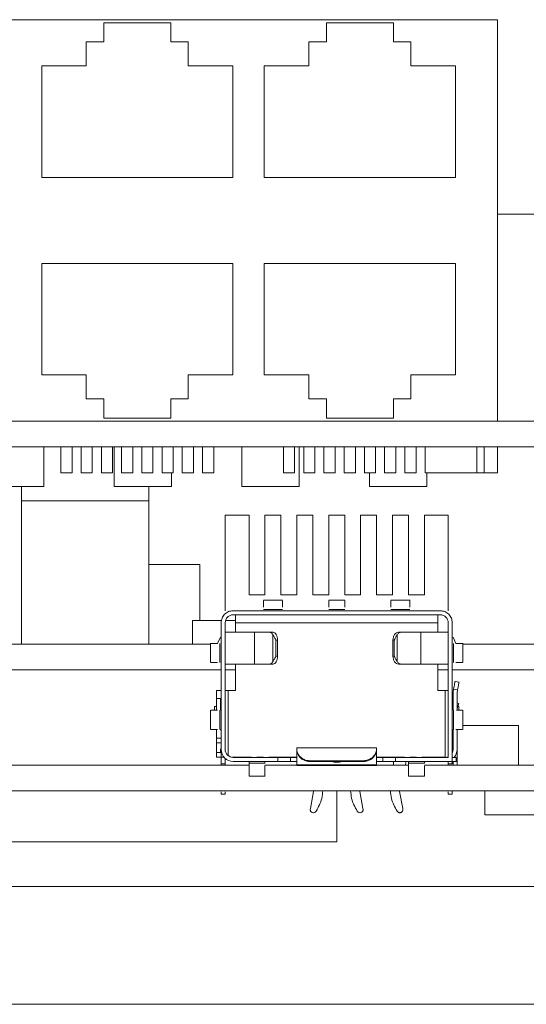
# Model space of a CAD drawing. Header units: millimetres. Extents: x -627 to -39, y 19 to 517.
# Tile 20 of 46: x -408 to -376, y 327 to 389. Entities that reach past the tile are written whole.
import ezdxf

# ---------------------------------------------------------------- set-up
doc = ezdxf.new("R2010")
doc.units = ezdxf.units.MM
doc.layers.get('0').update_dxf_attribs({"lineweight": 20})

msp = doc.modelspace()

# ---------------------------------------------------------------- linework, layer by layer
at = {"color": 7, "linetype": 'Continuous', "lineweight": 15}
for p, q in [((-436.923, 389.044), (-377.723, 389.044)), ((-398.238, 388.844), (-402.438, 388.844)), ((-402.438, 388.844), (-402.438, 387.644)), ((-398.238, 387.644), (-398.238, 388.844)), ((-384.268, 388.844), (-388.468, 388.844)), ((-388.468, 388.844), (-388.468, 387.644)), ((-384.268, 387.644), (-384.268, 388.844)), ((-377.723, 389.044), (-377.723, 363.844)), ((-402.438, 387.644), (-403.538, 387.644)), ((-403.538, 387.644), (-403.538, 386.144)), ((-397.138, 387.644), (-398.238, 387.644)), ((-397.138, 386.144), (-397.138, 387.644)), ((-388.468, 387.644), (-389.568, 387.644)), ((-389.568, 387.644), (-389.568, 386.144)), ((-383.168, 387.644), (-384.268, 387.644)), ((-383.168, 386.144), (-383.168, 387.644)), ((-403.538, 386.144), (-406.338, 386.144)), ((-406.338, 386.144), (-406.338, 379.144)), ((-394.338, 386.144), (-397.138, 386.144)), ((-394.338, 379.144), (-394.338, 386.144)), ((-389.568, 386.144), (-392.368, 386.144)), ((-392.368, 386.144), (-392.368, 379.144)), ((-380.368, 386.144), (-383.168, 386.144)), ((-380.368, 379.144), (-380.368, 386.144)), ((-406.338, 379.144), (-394.338, 379.144)), ((-392.368, 379.144), (-380.368, 379.144)), ((-377.723, 376.844), (-375.173, 376.844)), ((-394.338, 373.744), (-406.338, 373.744)), ((-406.338, 373.744), (-406.338, 366.744)), ((-394.338, 366.744), (-394.338, 373.744)), ((-380.368, 373.744), (-392.368, 373.744)), ((-392.368, 373.744), (-392.368, 366.744)), ((-380.368, 366.744), (-380.368, 373.744)), ((-406.338, 366.744), (-403.538, 366.744)), ((-403.538, 366.744), (-403.538, 365.244)), ((-397.138, 365.244), (-397.138, 366.744)), ((-397.138, 366.744), (-394.338, 366.744)), ((-392.368, 366.744), (-389.568, 366.744)), ((-389.568, 366.744), (-389.568, 365.244)), ((-383.168, 365.244), (-383.168, 366.744)), ((-383.168, 366.744), (-380.368, 366.744)), ((-403.538, 365.244), (-402.438, 365.244)), ((-402.438, 365.244), (-402.438, 364.044)), ((-398.238, 364.044), (-398.238, 365.244)), ((-398.238, 365.244), (-397.138, 365.244)), ((-389.568, 365.244), (-388.468, 365.244)), ((-388.468, 365.244), (-388.468, 364.044)), ((-384.268, 364.044), (-384.268, 365.244)), ((-384.268, 365.244), (-383.168, 365.244)), ((-402.438, 364.044), (-398.238, 364.044)), ((-388.468, 364.044), (-384.268, 364.044)), ((-436.923, 363.844), (-377.723, 363.844)), ((-377.723, 363.844), (-365.548, 363.844)), ((-505.823, 362.244), (-322.823, 362.244)), ((-406.198, 359.744), (-406.198, 362.244)), ((-405.133, 362.244), (-405.133, 360.594)), ((-404.433, 360.594), (-404.433, 362.244)), ((-403.863, 362.244), (-403.863, 360.594)), ((-403.163, 360.594), (-403.163, 362.244)), ((-402.593, 362.244), (-402.593, 360.594)), ((-401.893, 360.594), (-401.893, 362.244)), ((-401.788, 359.744), (-401.788, 362.244)), ((-401.323, 362.244), (-401.323, 360.594)), ((-400.623, 360.594), (-400.623, 362.244)), ((-400.053, 362.244), (-400.053, 360.594)), ((-399.353, 360.594), (-399.353, 362.244)), ((-398.783, 362.244), (-398.783, 360.594)), ((-398.083, 360.594), (-398.083, 362.244)), ((-397.513, 362.244), (-397.513, 360.594)), ((-396.813, 360.594), (-396.813, 362.244)), ((-396.243, 362.244), (-396.243, 360.594)), ((-395.543, 360.594), (-395.543, 362.244)), ((-393.778, 359.744), (-393.778, 362.244)), ((-391.163, 362.244), (-391.163, 360.594)), ((-390.463, 360.594), (-390.463, 362.244)), ((-390.178, 359.744), (-390.178, 362.244)), ((-389.893, 362.244), (-389.893, 360.594)), ((-389.193, 360.594), (-389.193, 362.244)), ((-388.623, 362.244), (-388.623, 360.594)), ((-387.923, 360.594), (-387.923, 362.244)), ((-387.353, 362.244), (-387.353, 360.594)), ((-386.653, 360.594), (-386.653, 362.244)), ((-386.083, 362.244), (-386.083, 360.594)), ((-385.383, 360.594), (-385.383, 362.244)), ((-384.813, 362.244), (-384.813, 360.594)), ((-384.113, 360.594), (-384.113, 362.244)), ((-383.543, 362.244), (-383.543, 360.594)), ((-382.843, 360.594), (-382.843, 362.244)), ((-382.278, 362.244), (-382.278, 360.594)), ((-379.028, 360.594), (-379.028, 362.244)), ((-378.563, 362.244), (-378.563, 360.594)), ((-377.723, 360.594), (-377.723, 362.244)), ((-404.433, 360.594), (-405.133, 360.594)), ((-403.163, 360.594), (-403.863, 360.594)), ((-401.893, 360.594), (-402.593, 360.594)), ((-400.623, 360.594), (-401.323, 360.594)), ((-399.353, 360.594), (-400.053, 360.594)), ((-398.083, 360.594), (-398.783, 360.594)), ((-398.188, 359.744), (-398.188, 360.594)), ((-396.813, 360.594), (-397.513, 360.594)), ((-395.543, 360.594), (-396.243, 360.594)), ((-390.463, 360.594), (-391.163, 360.594)), ((-389.193, 360.594), (-389.893, 360.594)), ((-387.923, 360.594), (-388.623, 360.594)), ((-386.653, 360.594), (-387.353, 360.594)), ((-385.383, 360.594), (-386.083, 360.594)), ((-385.768, 359.744), (-385.768, 360.594)), ((-384.113, 360.594), (-384.813, 360.594)), ((-382.843, 360.594), (-383.543, 360.594)), ((-379.028, 360.594), (-382.278, 360.594)), ((-382.168, 359.744), (-382.168, 360.594)), ((-378.563, 360.594), (-379.028, 360.594)), ((-377.723, 360.594), (-378.563, 360.594)), ((-406.198, 359.744), (-409.798, 359.744)), ((-407.613, 358.844), (-407.613, 359.744)), ((-398.188, 359.744), (-401.788, 359.744)), ((-399.613, 359.744), (-399.613, 358.844)), ((-390.178, 359.744), (-393.778, 359.744)), ((-382.168, 359.744), (-385.768, 359.744)), ((-407.613, 358.844), (-407.613, 349.844)), ((-399.613, 358.844), (-407.613, 358.844)), ((-399.613, 358.844), (-399.613, 349.844)), ((-394.823, 357.948), (-393.323, 357.948)), ((-394.823, 351.948), (-394.823, 357.948)), ((-393.323, 357.948), (-393.323, 352.948)), ((-392.323, 357.948), (-391.323, 357.948)), ((-392.323, 352.948), (-392.323, 357.948)), ((-391.323, 357.948), (-391.323, 352.948)), ((-390.323, 357.948), (-389.323, 357.948)), ((-390.323, 352.948), (-390.323, 357.948)), ((-389.323, 357.948), (-389.323, 352.948)), ((-388.323, 352.948), (-388.323, 357.948)), ((-388.323, 357.948), (-387.323, 357.948)), ((-387.323, 357.948), (-387.323, 352.948)), ((-386.323, 357.948), (-385.323, 357.948)), ((-386.323, 352.948), (-386.323, 357.948)), ((-385.323, 357.948), (-385.323, 352.948)), ((-384.323, 357.948), (-383.323, 357.948)), ((-384.323, 352.948), (-384.323, 357.948)), ((-383.323, 357.948), (-383.323, 352.948)), ((-382.323, 357.948), (-380.823, 357.948)), ((-382.323, 352.948), (-382.323, 357.948)), ((-380.823, 357.948), (-380.823, 351.948)), ((-399.613, 354.844), (-396.423, 354.844)), ((-396.423, 354.844), (-396.423, 351.344)), ((-393.323, 352.948), (-392.323, 352.948)), ((-391.323, 352.948), (-390.323, 352.948)), ((-389.323, 352.948), (-388.323, 352.948)), ((-387.323, 352.948), (-386.323, 352.948)), ((-385.323, 352.948), (-384.323, 352.948)), ((-383.323, 352.948), (-382.323, 352.948)), ((-391.219, 352.618), (-392.425, 352.618)), ((-387.319, 352.618), (-388.325, 352.618)), ((-383.219, 352.618), (-384.425, 352.618)), ((-381.323, 351.948), (-394.323, 351.948)), ((-394.323, 351.694), (-381.323, 351.694)), ((-391.223, 352.028), (-392.423, 352.028)), ((-387.323, 352.028), (-388.323, 352.028)), ((-383.223, 352.028), (-384.423, 352.028)), ((-396.875, 351.344), (-396.875, 349.844)), ((-396.875, 351.344), (-395.048, 351.344)), ((-395.077, 351.194), (-395.077, 343.244)), ((-394.823, 343.244), (-394.823, 351.194)), ((-394.794, 351.344), (-394.173, 351.344)), ((-394.173, 351.198), (-381.473, 351.198)), ((-394.173, 351.198), (-394.173, 350.598)), ((-381.473, 350.598), (-381.473, 351.198)), ((-380.823, 351.194), (-380.823, 342.744)), ((-380.569, 342.49), (-380.569, 351.194)), ((-392.974, 348.598), (-392.974, 350.598)), ((-392.026, 350.598), (-392.974, 350.598)), ((-392.026, 350.598), (-391.815, 350.598)), ((-391.821, 348.762), (-391.821, 350.434)), ((-384.024, 350.434), (-384.024, 348.762)), ((-383.936, 350.598), (-383.759, 350.598)), ((-382.537, 350.598), (-383.759, 350.598)), ((-382.537, 350.598), (-382.537, 348.598)), ((-418.858, 349.844), (-395.789, 349.844)), ((-395.747, 349.902), (-395.747, 348.696)), ((-395.308, 349.898), (-395.125, 350.285)), ((-395.157, 348.698), (-395.157, 349.898)), ((-391.64, 350.098), (-391.64, 349.098)), ((-391.64, 350.098), (-391.537, 350.098)), ((-391.537, 350.098), (-391.537, 349.098)), ((-384.294, 350.098), (-384.208, 350.098)), ((-384.294, 349.098), (-384.294, 350.098)), ((-384.208, 349.098), (-384.208, 350.098)), ((-380.521, 350.285), (-380.339, 349.898)), ((-380.49, 349.898), (-380.49, 348.698)), ((-379.899, 348.694), (-379.899, 349.902)), ((-379.858, 349.844), (-359.223, 349.844)), ((-394.173, 348.598), (-394.173, 346.948)), ((-392.974, 348.598), (-392.026, 348.598)), ((-391.815, 348.598), (-392.026, 348.598)), ((-391.537, 349.098), (-391.64, 349.098)), ((-384.208, 349.098), (-384.294, 349.098)), ((-383.759, 348.598), (-383.936, 348.598)), ((-383.759, 348.598), (-382.537, 348.598)), ((-381.473, 346.948), (-381.473, 348.598)), ((-419.569, 348.244), (-395.077, 348.244)), ((-394.823, 348.244), (-394.173, 348.244)), ((-381.473, 348.244), (-380.823, 348.244)), ((-380.569, 348.244), (-359.223, 348.244)), ((-380.397, 347.51), (-380.146, 347.466)), ((-395.377, 346.948), (-395.123, 346.948)), ((-394.627, 346.948), (-394.173, 346.948)), ((-381.473, 346.948), (-381.019, 346.948)), ((-381.019, 342.748), (-381.019, 346.948)), ((-380.496, 346.948), (-380.523, 346.948)), ((-380.523, 346.747), (-380.523, 345.698)), ((-380.516, 346.834), (-380.483, 347.018)), ((-380.233, 346.974), (-380.483, 347.018)), ((-380.269, 345.698), (-380.269, 346.747)), ((-380.233, 346.974), (-380.266, 346.79)), ((-395.377, 346.448), (-395.123, 346.448)), ((-395.377, 345.698), (-395.377, 346.448)), ((-395.123, 346.448), (-395.123, 345.698)), ((-380.159, 346.117), (-380.269, 346.157)), ((-380.159, 346.117), (-380.269, 345.815)), ((-395.747, 345.702), (-395.747, 344.496)), ((-395.487, 345.944), (-395.487, 345.698)), ((-395.487, 345.944), (-395.377, 345.944)), ((-395.157, 344.498), (-395.157, 345.698)), ((-395.123, 345.944), (-395.077, 345.944)), ((-380.569, 345.944), (-380.523, 345.944)), ((-380.569, 345.734), (-380.523, 345.86)), ((-380.49, 345.698), (-380.49, 344.498)), ((-380.222, 345.944), (-380.159, 345.944)), ((-380.159, 345.944), (-380.159, 345.698)), ((-379.899, 344.494), (-379.899, 345.702)), ((-395.123, 344.498), (-395.123, 344.448)), ((-380.523, 344.498), (-380.523, 343.244)), ((-380.269, 343.24), (-380.269, 344.498)), ((-379.899, 344.744), (-376.423, 344.744)), ((-376.423, 344.744), (-376.423, 342.244)), ((-395.377, 343.948), (-395.123, 343.948)), ((-395.377, 343.648), (-395.123, 343.648)), ((-395.377, 343.048), (-395.377, 343.648)), ((-395.123, 343.048), (-395.377, 343.048)), ((-395.123, 343.27), (-395.123, 343.048)), ((-395.077, 342.344), (-395.077, 343.244)), ((-385.323, 343.336), (-390.323, 343.336)), ((-390.323, 343.24), (-390.323, 343.336)), ((-390.323, 343.24), (-390.323, 342.239)), ((-385.323, 343.336), (-385.323, 343.24)), ((-385.323, 342.239), (-385.323, 343.24)), ((-380.561, 343.053), (-380.523, 343.244)), ((-380.269, 343.24), (-380.269, 342.48)), ((-395.123, 342.748), (-395.377, 342.748)), ((-394.827, 342.683), (-394.827, 342.49)), ((-394.823, 342.68), (-394.823, 342.49)), ((-394.823, 342.49), (-394.823, 342.344)), ((-394.386, 342.748), (-393.173, 342.748)), ((-394.323, 342.744), (-391.523, 342.744)), ((-391.523, 342.49), (-394.323, 342.49)), ((-393.323, 342.49), (-393.323, 342.382)), ((-392.323, 342.382), (-393.323, 342.382)), ((-392.839, 342.744), (-392.839, 342.748)), ((-392.408, 342.748), (-392.839, 342.748)), ((-392.408, 342.748), (-392.408, 342.744)), ((-392.073, 342.748), (-390.323, 342.748)), ((-391.523, 342.49), (-391.523, 342.744)), ((-391.523, 342.744), (-390.723, 342.744)), ((-390.723, 342.49), (-391.523, 342.49)), ((-390.723, 342.49), (-390.723, 342.744)), ((-390.723, 342.744), (-390.323, 342.744)), ((-390.323, 342.49), (-390.723, 342.49)), ((-389.523, 342.535), (-389.523, 342.485)), ((-386.123, 342.535), (-389.523, 342.535)), ((-386.123, 342.485), (-389.523, 342.485)), ((-388.156, 342.474), (-388.187, 342.485)), ((-387.46, 342.485), (-387.49, 342.474)), ((-386.123, 342.535), (-386.123, 342.485)), ((-385.323, 342.748), (-383.573, 342.748)), ((-385.323, 342.744), (-384.923, 342.744)), ((-384.923, 342.49), (-385.323, 342.49)), ((-384.923, 342.49), (-384.923, 342.744)), ((-384.923, 342.744), (-384.123, 342.744)), ((-384.123, 342.49), (-384.923, 342.49)), ((-384.253, 342.49), (-384.253, 342.426)), ((-384.223, 342.748), (-384.223, 342.744)), ((-384.123, 342.744), (-384.123, 342.49)), ((-384.123, 342.744), (-380.823, 342.744)), ((-380.569, 342.49), (-384.123, 342.49)), ((-383.493, 342.49), (-383.493, 342.419)), ((-383.323, 342.49), (-383.323, 342.382)), ((-382.323, 342.382), (-383.323, 342.382)), ((-383.239, 342.744), (-383.239, 342.748)), ((-382.808, 342.748), (-383.239, 342.748)), ((-382.808, 342.748), (-382.808, 342.744)), ((-382.473, 342.748), (-381.019, 342.748)), ((-381.023, 342.744), (-380.832, 342.782)), ((-380.823, 342.344), (-380.823, 342.49)), ((-380.569, 342.744), (-380.315, 342.744)), ((-380.315, 342.49), (-380.569, 342.49)), ((-380.569, 342.49), (-380.569, 342.344)), ((-380.523, 342.48), (-380.523, 342.49)), ((-380.523, 342.48), (-380.269, 342.48)), ((-380.315, 342.49), (-380.315, 342.744)), ((-421.323, 342.244), (-393.323, 342.244)), ((-395.077, 342.344), (-394.823, 342.344)), ((-392.323, 342.244), (-390.323, 342.244)), ((-390.323, 342.239), (-390.323, 342.268)), ((-390.323, 342.268), (-385.324, 342.268)), ((-390.323, 342.239), (-390.323, 342.236)), ((-390.323, 342.236), (-385.323, 342.236)), ((-385.324, 342.268), (-385.323, 342.239)), ((-385.323, 342.244), (-383.323, 342.244)), ((-385.323, 342.236), (-385.323, 342.239)), ((-382.323, 342.244), (-354.323, 342.244)), ((-380.569, 342.344), (-380.823, 342.344)), ((-393.327, 341.57), (-392.319, 341.57)), ((-383.327, 341.57), (-382.319, 341.57)), ((-505.823, 340.644), (-322.823, 340.644)), ((-389.273, 340.609), (-389.47, 339.541)), ((-387.823, 337.444), (-387.823, 340.644)), ((-386.177, 339.541), (-386.373, 340.609)), ((-383.677, 339.541), (-383.873, 340.609)), ((-380.569, 340.644), (-380.569, 340.444)), ((-378.523, 339.144), (-378.523, 340.644)), ((-395.08, 340.444), (-394.821, 340.444)), ((-394.821, 340.444), (-394.818, 340.444)), ((-380.826, 340.444), (-380.569, 340.444)), ((-389.47, 339.541), (-389.483, 339.47)), ((-386.164, 339.47), (-386.177, 339.541)), ((-383.664, 339.47), (-383.677, 339.541)), ((-370.123, 339.144), (-378.523, 339.144)), ((-416.823, 337.444), (-387.823, 337.444)), ((-363.323, 334.644), (-459.323, 334.644)), ((-451.323, 327.244), (-371.323, 327.244))]:
    msp.add_line(p, q, dxfattribs=at)
at = {"color": 8, "linetype": 'Continuous', "lineweight": 15}
for p, q in [((-394.627, 346.948), (-394.627, 342.847)), ((-388.156, 342.474), (-388.156, 342.485)), ((-387.49, 342.474), (-387.49, 342.485))]:
    msp.add_line(p, q, dxfattribs=at)
at = {"color": 7, "linetype": 'Continuous', "lineweight": 15}
for centre, radius, start, end in [((-380.023, 346.747), 0.5, 170, 180), ((-380.023, 346.747), 0.246, 170, 180), ((-394.323, 343.244), 0.754, 180, 270), ((-394.323, 343.244), 0.5, 180, 270), ((-381.019, 343.24), 0.75, 318.59836, 0), ((-387.823, 343.843), 1.409, 256.32746, 283.67251)]:
    msp.add_arc(centre, radius, start, end, dxfattribs=at)
for centre, start_param, end_param in [((-389.523, 341.881), 1.50321, 1.548762), ((-386.123, 341.881), 4.734423, 4.779975)]:
    msp.add_ellipse(centre, major_axis=(0, 17.586), ratio=0.04549, start_param=start_param, end_param=end_param, dxfattribs=at)
for points, knots in [([(-392.423, 352.17), (-392.423, 352.252), (-392.423, 352.467), (-392.423, 352.608), (-392.423, 352.598), (-392.423, 352.595)], [0, 0, 0, 0, 0.287707, 0.753141, 1, 1, 1, 1]), ([(-391.223, 352.17), (-391.223, 352.252), (-391.223, 352.467), (-391.223, 352.608), (-391.223, 352.598), (-391.223, 352.595)], [0, 0, 0, 0, 0.287707, 0.753141, 1, 1, 1, 1]), ([(-388.323, 352.17), (-388.323, 352.252), (-388.323, 352.467), (-388.323, 352.608), (-388.323, 352.598), (-388.323, 352.595)], [0, 0, 0, 0, 0.287707, 0.753141, 1, 1, 1, 1]), ([(-387.323, 352.17), (-387.323, 352.252), (-387.323, 352.467), (-387.323, 352.608), (-387.323, 352.598), (-387.323, 352.595)], [0, 0, 0, 0, 0.287707, 0.753141, 1, 1, 1, 1]), ([(-384.423, 352.17), (-384.423, 352.252), (-384.423, 352.467), (-384.423, 352.608), (-384.423, 352.598), (-384.423, 352.595)], [0, 0, 0, 0, 0.287707, 0.753141, 1, 1, 1, 1]), ([(-383.223, 352.17), (-383.223, 352.252), (-383.223, 352.467), (-383.223, 352.608), (-383.223, 352.598), (-383.223, 352.595)], [0, 0, 0, 0, 0.287707, 0.753141, 1, 1, 1, 1]), ([(-391.64, 350.098), (-391.66, 350.139), (-391.692, 350.208), (-391.745, 350.302), (-391.788, 350.374), (-391.811, 350.416), (-391.821, 350.434)], [0, 0, 0, 0, 0.350599, 0.591803, 0.813977, 1, 1, 1, 1]), ([(-384.024, 350.434), (-384.037, 350.416), (-384.064, 350.374), (-384.11, 350.302), (-384.163, 350.208), (-384.191, 350.139), (-384.208, 350.098)], [0, 0, 0, 0, 0.185989, 0.408197, 0.649325, 1, 1, 1, 1]), ([(-395.724, 349.898), (-395.727, 349.898), (-395.737, 349.898), (-395.598, 349.898), (-395.387, 349.898), (-395.308, 349.898)], [0, 0, 0, 0, 0.2495118, 0.7199493, 1, 1, 1, 1]), ([(-379.923, 349.898), (-379.919, 349.898), (-379.909, 349.898), (-380.049, 349.898), (-380.26, 349.898), (-380.339, 349.898)], [0, 0, 0, 0, 0.249512, 0.719949, 1, 1, 1, 1]), ([(-395.724, 348.698), (-395.728, 348.698), (-395.737, 348.698), (-395.596, 348.698), (-395.381, 348.698), (-395.299, 348.698)], [0, 0, 0, 0, 0.246859, 0.712293, 1, 1, 1, 1]), ([(-391.821, 348.762), (-391.811, 348.781), (-391.788, 348.822), (-391.745, 348.894), (-391.692, 348.988), (-391.66, 349.057), (-391.64, 349.098)], [0, 0, 0, 0, 0.185989, 0.408197, 0.649325, 1, 1, 1, 1]), ([(-384.208, 349.098), (-384.191, 349.057), (-384.163, 348.988), (-384.11, 348.894), (-384.064, 348.822), (-384.037, 348.781), (-384.024, 348.762)], [0, 0, 0, 0, 0.3505992, 0.5918029, 0.8139766, 1, 1, 1, 1]), ([(-379.923, 348.698), (-379.919, 348.698), (-379.909, 348.698), (-380.051, 348.698), (-380.265, 348.698), (-380.347, 348.698)], [0, 0, 0, 0, 0.246859, 0.712293, 1, 1, 1, 1]), ([(-394.627, 346.948), (-394.695, 346.948), (-394.766, 346.948), (-394.821, 346.948), (-394.823, 346.948)], [0, 0, 0, 0, 0.9629629, 1, 1, 1, 1]), ([(-380.823, 346.948), (-380.825, 346.948), (-380.881, 346.948), (-380.951, 346.948), (-381.019, 346.948)], [0, 0, 0, 0, 0.037037, 1, 1, 1, 1]), ([(-380.269, 346.747), (-380.269, 346.713), (-380.269, 346.626), (-380.269, 346.515), (-380.269, 346.448)], [0, 0, 0, 0, 0.398927, 1, 1, 1, 1]), ([(-395.724, 345.698), (-395.728, 345.698), (-395.737, 345.698), (-395.596, 345.698), (-395.381, 345.698), (-395.299, 345.698)], [0, 0, 0, 0, 0.246859, 0.712293, 1, 1, 1, 1]), ([(-379.923, 345.698), (-379.919, 345.698), (-379.91, 345.698), (-380.042, 345.698), (-380.243, 345.698), (-380.312, 345.698)], [0, 0, 0, 0, 0.258236, 0.745122, 1, 1, 1, 1]), ([(-395.724, 344.498), (-395.728, 344.498), (-395.737, 344.498), (-395.596, 344.498), (-395.381, 344.498), (-395.299, 344.498)], [0, 0, 0, 0, 0.246859, 0.712293, 1, 1, 1, 1]), ([(-379.923, 344.498), (-379.919, 344.498), (-379.909, 344.498), (-380.051, 344.498), (-380.265, 344.498), (-380.347, 344.498)], [0, 0, 0, 0, 0.246859, 0.712293, 1, 1, 1, 1]), ([(-390.323, 343.24), (-390.32, 343.196), (-390.314, 343.107), (-390.233, 342.918), (-390.087, 342.743), (-389.891, 342.61), (-389.694, 342.543), (-389.567, 342.537), (-389.523, 342.535)], [0, 0, 0, 0, 0.191762, 0.384649, 0.55483, 0.722064, 0.904674, 1, 1, 1, 1]), ([(-390.322, 343.068), (-390.321, 343.076), (-390.32, 343.092), (-390.302, 343.013), (-390.24, 342.879), (-390.124, 342.73), (-389.963, 342.602), (-389.759, 342.505), (-389.603, 342.491), (-389.523, 342.485)], [0, 0, 0, 0, 0.153428, 0.307053, 0.453957, 0.583683, 0.709862, 0.851123, 1, 1, 1, 1]), ([(-386.123, 342.535), (-386.034, 342.544), (-385.855, 342.561), (-385.618, 342.692), (-385.447, 342.868), (-385.354, 343.047), (-385.326, 343.169), (-385.324, 343.222), (-385.323, 343.24)], [0, 0, 0, 0, 0.194571, 0.389276, 0.578698, 0.75025, 0.916094, 1, 1, 1, 1]), ([(-385.328, 343.072), (-385.328, 343.075), (-385.329, 343.083), (-385.345, 343.011), (-385.406, 342.88), (-385.522, 342.73), (-385.683, 342.602), (-385.888, 342.505), (-386.043, 342.491), (-386.123, 342.485)], [0, 0, 0, 0, 0.070981, 0.239568, 0.400778, 0.543139, 0.681606, 0.836624, 1, 1, 1, 1]), ([(-394.948, 342.748), (-394.958, 342.748), (-395.023, 342.748), (-395.099, 342.748), (-395.115, 342.748), (-395.123, 342.748)], [0, 0, 0, 0, 0.0864498, 0.5432249, 1, 1, 1, 1]), ([(-393.323, 341.572), (-393.323, 341.571), (-393.323, 341.541), (-393.323, 341.649), (-393.323, 341.897), (-393.323, 342.22), (-393.323, 342.382)], [0, 0, 0, 0, 0.0051862, 0.3367908, 0.6683954, 1, 1, 1, 1]), ([(-384.253, 342.426), (-384.254, 342.405), (-384.255, 342.365), (-384.263, 342.297), (-384.273, 342.255), (-384.277, 342.24)], [0, 0, 0, 0, 0.3881735, 0.7765736, 1, 1, 1, 1]), ([(-383.504, 342.24), (-383.501, 342.268), (-383.495, 342.323), (-383.494, 342.383), (-383.493, 342.411), (-383.493, 342.419)], [0, 0, 0, 0, 0.418658, 0.837378, 1, 1, 1, 1]), ([(-383.323, 341.572), (-383.323, 341.571), (-383.323, 341.541), (-383.323, 341.649), (-383.323, 341.897), (-383.323, 342.22), (-383.323, 342.382)], [0, 0, 0, 0, 0.0051862, 0.3367908, 0.6683954, 1, 1, 1, 1]), ([(-392.323, 341.572), (-392.323, 341.571), (-392.323, 341.541), (-392.323, 341.652), (-392.323, 341.857), (-392.323, 342.115), (-392.323, 342.214)], [0, 0, 0, 0, 0.005929, 0.385052, 0.764174, 1, 1, 1, 1]), ([(-382.323, 341.572), (-382.323, 341.571), (-382.323, 341.541), (-382.323, 341.652), (-382.323, 341.857), (-382.323, 342.115), (-382.323, 342.214)], [0, 0, 0, 0, 0.005929, 0.385052, 0.764174, 1, 1, 1, 1]), ([(-395.077, 340.444), (-395.077, 340.449), (-395.077, 340.46), (-395.077, 340.518), (-395.077, 340.571), (-395.077, 340.588)], [0, 0, 0, 0, 0.405741, 0.811483, 1, 1, 1, 1]), ([(-395.077, 340.444), (-395.077, 340.449), (-395.077, 340.46), (-395.077, 340.518), (-395.077, 340.571), (-395.077, 340.588)], [0, 0, 0, 0, 0.405741, 0.811483, 1, 1, 1, 1]), ([(-395.077, 340.444), (-395.077, 340.449), (-395.077, 340.46), (-395.077, 340.518), (-395.077, 340.571), (-395.077, 340.588)], [0, 0, 0, 0, 0.4057414, 0.8114828, 1, 1, 1, 1]), ([(-395.077, 340.444), (-395.077, 340.449), (-395.077, 340.46), (-395.077, 340.518), (-395.077, 340.571), (-395.077, 340.588)], [0, 0, 0, 0, 0.4057414, 0.8114828, 1, 1, 1, 1]), ([(-394.823, 340.588), (-394.823, 340.571), (-394.823, 340.518), (-394.823, 340.46), (-394.823, 340.449), (-394.823, 340.444)], [0, 0, 0, 0, 0.188517, 0.594259, 1, 1, 1, 1]), ([(-389.112, 339.366), (-388.971, 339.627), (-388.753, 340.031), (-388.712, 340.484), (-388.698, 340.644)], [0, 0, 0, 0, 0.647138, 1, 1, 1, 1]), ([(-386.949, 340.644), (-386.935, 340.484), (-386.894, 340.031), (-386.676, 339.627), (-386.535, 339.366)], [0, 0, 0, 0, 0.352862, 1, 1, 1, 1]), ([(-384.449, 340.644), (-384.435, 340.484), (-384.394, 340.031), (-384.176, 339.627), (-384.035, 339.366)], [0, 0, 0, 0, 0.352862, 1, 1, 1, 1]), ([(-380.823, 340.444), (-380.823, 340.449), (-380.823, 340.46), (-380.823, 340.518), (-380.823, 340.571), (-380.823, 340.588)], [0, 0, 0, 0, 0.4057414, 0.8114828, 1, 1, 1, 1]), ([(-380.823, 340.444), (-380.823, 340.449), (-380.823, 340.46), (-380.823, 340.518), (-380.823, 340.571), (-380.823, 340.588)], [0, 0, 0, 0, 0.4057414, 0.8114828, 1, 1, 1, 1]), ([(-380.823, 340.444), (-380.823, 340.449), (-380.823, 340.46), (-380.823, 340.518), (-380.823, 340.571), (-380.823, 340.588)], [0, 0, 0, 0, 0.405741, 0.811483, 1, 1, 1, 1]), ([(-380.823, 340.444), (-380.823, 340.449), (-380.823, 340.46), (-380.823, 340.518), (-380.823, 340.571), (-380.823, 340.588)], [0, 0, 0, 0, 0.405741, 0.811483, 1, 1, 1, 1])]:
    msp.add_open_spline(points, degree=3, knots=knots, dxfattribs=at)
for points in [[(-395.077, 351.194), (-395.066, 351.293), (-395.043, 351.491), (-394.869, 351.74), (-394.62, 351.914), (-394.422, 351.937), (-394.323, 351.948)], [(-394.323, 351.694), (-394.389, 351.687), (-394.52, 351.672), (-394.685, 351.556), (-394.801, 351.391), (-394.816, 351.26), (-394.823, 351.194)], [(-394.173, 351.198), (-394.173, 351.263), (-394.173, 351.393), (-394.173, 351.557), (-394.173, 351.672), (-394.173, 351.687), (-394.173, 351.694)], [(-381.473, 351.694), (-381.473, 351.687), (-381.473, 351.672), (-381.473, 351.557), (-381.473, 351.393), (-381.473, 351.263), (-381.473, 351.198)], [(-381.323, 351.948), (-381.225, 351.937), (-381.027, 351.914), (-380.778, 351.74), (-380.603, 351.491), (-380.581, 351.293), (-380.569, 351.194)], [(-380.823, 351.194), (-380.831, 351.26), (-380.846, 351.391), (-380.962, 351.556), (-381.127, 351.672), (-381.258, 351.687), (-381.323, 351.694)], [(-393.813, 350.598), (-393.946, 350.598), (-394.21, 350.598), (-394.544, 350.598), (-394.778, 350.598), (-394.808, 350.598), (-394.823, 350.598)], [(-393.813, 350.598), (-393.731, 350.598), (-393.565, 350.598), (-393.333, 350.598), (-393.126, 350.598), (-393.025, 350.598), (-392.974, 350.598)], [(-392.026, 350.598), (-392.007, 350.596), (-391.968, 350.592), (-391.913, 350.558), (-391.862, 350.507), (-391.835, 350.459), (-391.821, 350.434)], [(-391.537, 350.098), (-391.542, 350.164), (-391.55, 350.295), (-391.614, 350.46), (-391.706, 350.576), (-391.779, 350.591), (-391.815, 350.598)], [(-383.936, 350.598), (-383.983, 350.591), (-384.077, 350.576), (-384.195, 350.46), (-384.278, 350.295), (-384.289, 350.164), (-384.294, 350.098)], [(-384.024, 350.434), (-384.006, 350.459), (-383.971, 350.507), (-383.905, 350.558), (-383.833, 350.592), (-383.784, 350.596), (-383.759, 350.598)], [(-382.537, 350.598), (-382.488, 350.598), (-382.39, 350.598), (-382.215, 350.598), (-382.028, 350.598), (-381.898, 350.598), (-381.833, 350.598)], [(-380.823, 350.598), (-380.839, 350.598), (-380.869, 350.598), (-381.102, 350.598), (-381.436, 350.598), (-381.701, 350.598), (-381.833, 350.598)], [(-394.823, 348.598), (-394.808, 348.598), (-394.778, 348.598), (-394.544, 348.598), (-394.21, 348.598), (-393.946, 348.598), (-393.813, 348.598)], [(-392.974, 348.598), (-393.025, 348.598), (-393.126, 348.598), (-393.333, 348.598), (-393.565, 348.598), (-393.731, 348.598), (-393.813, 348.598)], [(-391.821, 348.762), (-391.835, 348.738), (-391.862, 348.689), (-391.913, 348.638), (-391.968, 348.604), (-392.007, 348.6), (-392.026, 348.598)], [(-391.815, 348.598), (-391.779, 348.606), (-391.706, 348.621), (-391.614, 348.736), (-391.55, 348.902), (-391.542, 349.033), (-391.537, 349.098)], [(-384.294, 349.098), (-384.289, 349.033), (-384.278, 348.902), (-384.195, 348.736), (-384.077, 348.621), (-383.983, 348.606), (-383.936, 348.598)], [(-383.759, 348.598), (-383.784, 348.6), (-383.833, 348.604), (-383.905, 348.638), (-383.971, 348.689), (-384.006, 348.738), (-384.024, 348.762)], [(-381.833, 348.598), (-381.898, 348.598), (-382.028, 348.598), (-382.215, 348.598), (-382.39, 348.598), (-382.488, 348.598), (-382.537, 348.598)], [(-381.833, 348.598), (-381.701, 348.598), (-381.436, 348.598), (-381.102, 348.598), (-380.869, 348.598), (-380.839, 348.598), (-380.823, 348.598)], [(-380.483, 347.018), (-380.472, 347.082), (-380.449, 347.211), (-380.421, 347.374), (-380.4, 347.488), (-380.398, 347.503), (-380.397, 347.51)], [(-380.146, 347.466), (-380.148, 347.459), (-380.15, 347.444), (-380.17, 347.33), (-380.199, 347.167), (-380.222, 347.038), (-380.233, 346.974)], [(-395.377, 346.448), (-395.377, 346.514), (-395.377, 346.645), (-395.377, 346.81), (-395.377, 346.926), (-395.377, 346.941), (-395.377, 346.948)], [(-395.377, 343.948), (-395.377, 343.956), (-395.377, 343.971), (-395.377, 344.086), (-395.377, 344.252), (-395.377, 344.383), (-395.377, 344.448)], [(-395.377, 343.648), (-395.377, 343.687), (-395.377, 343.766), (-395.377, 343.865), (-395.377, 343.935), (-395.377, 343.944), (-395.377, 343.948)], [(-395.377, 342.748), (-395.377, 342.753), (-395.377, 342.762), (-395.377, 342.831), (-395.377, 342.93), (-395.377, 343.009), (-395.377, 343.048)], [(-392.323, 342.49), (-392.323, 342.485), (-392.323, 342.476), (-392.323, 342.414), (-392.323, 342.382)], [(-382.323, 342.49), (-382.323, 342.485), (-382.323, 342.476), (-382.323, 342.414), (-382.323, 342.382)], [(-380.523, 342.23), (-380.523, 342.234), (-380.523, 342.241), (-380.523, 342.299), (-380.523, 342.382), (-380.523, 342.447), (-380.523, 342.48)], [(-380.269, 342.48), (-380.269, 342.447), (-380.269, 342.382), (-380.269, 342.299), (-380.269, 342.241), (-380.269, 342.234), (-380.269, 342.23)], [(-395.077, 342.244), (-395.077, 342.246), (-395.077, 342.249), (-395.077, 342.272), (-395.077, 342.305), (-395.077, 342.331), (-395.077, 342.344)], [(-394.823, 342.344), (-394.823, 342.331), (-394.823, 342.305), (-394.823, 342.272), (-394.823, 342.249), (-394.823, 342.246), (-394.823, 342.244)], [(-380.823, 342.244), (-380.823, 342.246), (-380.823, 342.249), (-380.823, 342.272), (-380.823, 342.305), (-380.823, 342.331), (-380.823, 342.344)], [(-389.483, 339.47), (-389.481, 339.448), (-389.477, 339.405), (-389.445, 339.347), (-389.397, 339.302), (-389.338, 339.274), (-389.272, 339.267), (-389.208, 339.281), (-389.151, 339.314), (-389.125, 339.349), (-389.112, 339.366)], [(-386.535, 339.366), (-386.522, 339.349), (-386.496, 339.314), (-386.438, 339.281), (-386.374, 339.267), (-386.309, 339.274), (-386.249, 339.302), (-386.202, 339.347), (-386.17, 339.405), (-386.166, 339.448), (-386.164, 339.47)], [(-384.035, 339.366), (-384.022, 339.349), (-383.996, 339.314), (-383.938, 339.281), (-383.874, 339.267), (-383.809, 339.274), (-383.749, 339.302), (-383.702, 339.347), (-383.67, 339.405), (-383.666, 339.448), (-383.664, 339.47)]]:
    msp.add_open_spline(points, degree=3, dxfattribs=at)

doc.saveas('drawing.dxf')
